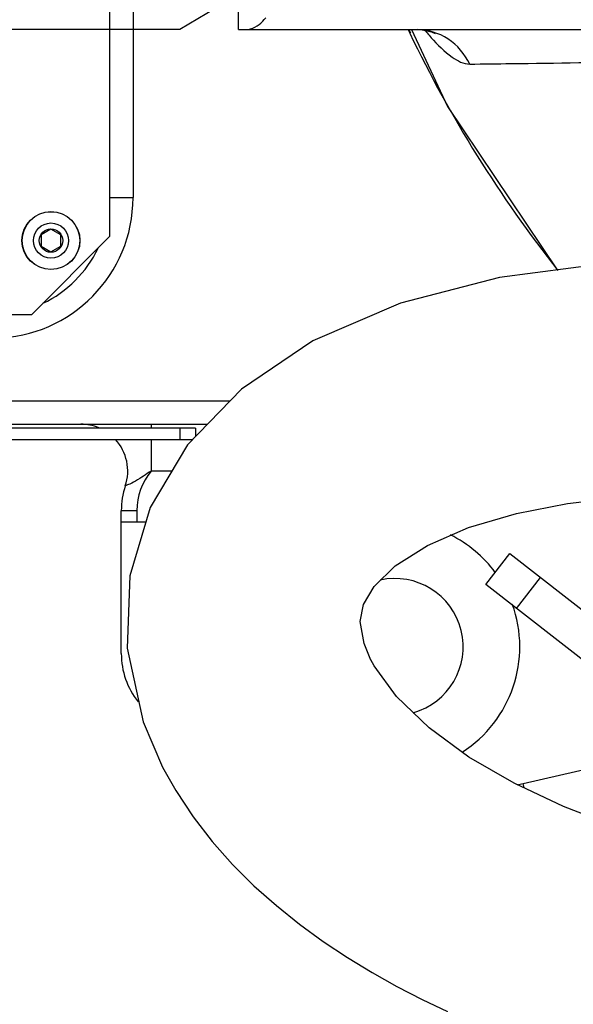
# Model space of a CAD drawing. Header units: millimetres. Extents: x 0 to 5940, y 0 to 4200.
# Tile 27 of 87: x 2521 to 2592, y 486 to 612. Entities that reach past the tile are written whole.
import ezdxf

# ---------------------------------------------------------------- set-up
doc = ezdxf.new("R2010")
doc.units = ezdxf.units.MM
doc.header["$LTSCALE"] = 326.7
doc.layers.get('0').update_dxf_attribs({"linetype": 'CONTINUOUS'})
for name, color, linetype in [('304103000015DXF_CONTINUOUS_LINE', 7, 'CONTINUOUS'), ('304103000186DXF_CONTINUOUS_LINE', 7, 'CONTINUOUS'), ('304105000085DXF_CONTINUOUS_LINE', 7, 'CONTINUOUS'), ('304105000112DXF_CONTINUOUS_LINE', 7, 'CONTINUOUS'), ('304112000076DXF_CONTINUOUS_LINE', 7, 'CONTINUOUS'), ('501024000002DXF_CONTINUOUS_LINE', 7, 'CONTINUOUS'), ('LAY0001', 7, 'CONTINUOUS'), ('XIANLAN_DXF_CONTINUOUS_LINE', 7, 'CONTINUOUS')]:
    doc.layers.add(name, color=color, linetype=linetype)

msp = doc.modelspace()

# ---------------------------------------------------------------- linework, layer by layer
at = {"color": 2, "linetype": 'Continuous'}
msp.add_circle((2718.902, 681.882), 486, dxfattribs=at)
at = {"layer": '304103000015DXF_CONTINUOUS_LINE', "color": 9, "linetype": 'Continuous'}
for p, q in [((2535.402, 658.882), (2535.402, 589.382)), ((2532.402, 589.382), (2535.402, 589.382)), ((2451.402, 563.382), (2547.817, 563.382)), ((2537.717, 560.382), (2537.717, 559.882)), ((2537.717, 558.382), (2537.717, 554.382)), ((2540.368, 554.382), (2537.717, 554.382)), ((2535.902, 549.308), (2533.902, 549.308)), ((2535.902, 549.308), (2535.902, 547.882)), ((2585.312, 514.394), (2598.913, 517.534)), ((2585.444, 513.825), (2585.312, 514.394))]:
    msp.add_line(p, q, dxfattribs=at)
at = {"layer": '304103000015DXF_CONTINUOUS_LINE', "color": 7, "linetype": 'Continuous'}
for p, q in [((2451.402, 560.382), (2544.921, 560.382)), ((2533.902, 531.024), (2533.902, 549.308)), ((2533.902, 547.882), (2537.044, 547.882))]:
    msp.add_line(p, q, dxfattribs=at)
at = {"layer": '304103000015DXF_CONTINUOUS_LINE', "color": 9, "linetype": 'Continuous'}
for centre, radius, start, end in [((2517.402, 589.382), 18, 270.99862, 360), ((2543.902, 549.308), 8, 140.63939, 180), ((2580.813, 533.882), 20, 280.77832, 283)]:
    msp.add_arc(centre, radius, start, end, dxfattribs=at)
at = {"layer": '304103000015DXF_CONTINUOUS_LINE', "color": 7, "linetype": 'Continuous'}
for centre, radius, start, end in [((2517.402, 589.382), 15, 295.57201, 334.42831), ((2528.728, 554.382), 6, 67.63406, 90), ((2528.727, 554.382), 6, 341.51195, 42.43134), ((2543.902, 549.308), 10, 161.51239, 180), ((2568.902, 531.882), 16, 36.46875, 63.56103), ((2568.902, 531.882), 8.75, 285.47128, 102.38821), ((2568.902, 531.882), 16, 302.56967, 20.04088), ((2543.902, 531.024), 10, 180, 218.21442)]:
    msp.add_arc(centre, radius, start, end, dxfattribs=at)
at = {"layer": '304103000015DXF_CONTINUOUS_LINE', "color": 9, "linetype": 'Continuous'}
msp.add_open_spline([(2537.717, 554.382), (2537.059, 553.943), (2536.224, 553.366), (2534.942, 552.659), (2534.663, 552.608), (2534.397, 552.446), (2534.418, 552.479)], degree=3, knots=[0, 0, 0, 0, 0.6213105, 0.8854156, 0.96961, 1, 1, 1, 1], dxfattribs=at)
at = {"layer": '304103000186DXF_CONTINUOUS_LINE', "color": 7, "linetype": 'Continuous'}
for p, q in [((2548.902, 610.882), (2548.902, 632.882)), ((2548.902, 610.939), (2549.729, 610.882)), ((2548.902, 610.882), (2594.655, 610.882))]:
    msp.add_line(p, q, dxfattribs=at)
at = {"layer": '304103000186DXF_CONTINUOUS_LINE', "color": 9, "linetype": 'Continuous'}
for p, q in [((2570.611, 610.837), (2570.808, 610.426)), ((2570.705, 610.882), (2570.903, 610.471))]:
    msp.add_line(p, q, dxfattribs=at)
at = {"layer": '304103000186DXF_CONTINUOUS_LINE', "color": 7, "linetype": 'Continuous'}
for points in [[(2571.06, 610.882), (2575.635, 601.048), (2589.675, 580.127)], [(2571.75, 610.882), (2572.397, 610.847), (2573.594, 610.582), (2574.051, 610.386)]]:
    msp.add_lwpolyline(points, dxfattribs=at)
at = {"layer": '304103000186DXF_CONTINUOUS_LINE', "color": 9, "linetype": 'Continuous'}
for centre, radius, start, end in [((2719.466, 682.129), 165.047, 205.74992, 218.19622), ((2594.258, 628.079), 27.586, 218.67242, 218.98299), ((2593.657, 627.591), 26.812, 218.98105, 219.69595), ((2592.171, 626.35), 24.875, 219.68103, 221.55226)]:
    msp.add_arc(centre, radius, start, end, dxfattribs=at)
for points, knots in [([(2549.73, 610.882), (2549.969, 610.882), (2551.02, 611.022), (2551.913, 611.761), (2552.397, 612.409)], [0, 0, 0, 0, 0.2275426, 1, 1, 1, 1]), ([(2578.491, 606.469), (2577.884, 607.751), (2575.98, 610.02), (2573.125, 610.882), (2571.745, 610.882)], [0, 0, 0, 0, 0.5069933, 1, 1, 1, 1]), ([(2573.556, 609.85), (2574.368, 608.934), (2575.785, 607.539), (2577.689, 606.459), (2578.491, 606.469)], [0, 0, 0, 0, 0.6042805, 1, 1, 1, 1]), ([(2578.491, 606.469), (2580.257, 606.491), (2587.786, 606.586), (2595.316, 606.692), (2601.08, 606.779)], [0, 0, 0, 0, 0.2344949, 1, 1, 1, 1])]:
    msp.add_open_spline(points, degree=3, knots=knots, dxfattribs=at)
at = {"layer": '304105000085DXF_CONTINUOUS_LINE', "color": 7, "linetype": 'Continuous'}
for p, q in [((2580.543, 539.881), (2583.621, 543.821)), ((2583.621, 543.821), (2607.852, 524.89)), ((2606.312, 519.749), (2580.543, 539.881))]:
    msp.add_line(p, q, dxfattribs=at)
at = {"layer": '304105000085DXF_CONTINUOUS_LINE', "color": 9, "linetype": 'Continuous'}
msp.add_line((2584.483, 536.803), (2587.561, 540.743), dxfattribs=at)
at = {"layer": '304105000112DXF_CONTINUOUS_LINE', "color": 7, "linetype": 'Continuous'}
for p, q in [((2532.402, 647.371), (2532.402, 584.382)), ((2532.402, 584.382), (2522.402, 574.382)), ((2522.402, 574.382), (2462.402, 574.382))]:
    msp.add_line(p, q, dxfattribs=at)
at = {"layer": '304112000076DXF_CONTINUOUS_LINE', "color": 7, "linetype": 'Continuous'}
for p, q in [((2543.402, 559.882), (2468.402, 559.882)), ((2543.402, 559.882), (2543.402, 558.808)), ((2542.99, 558.382), (2468.402, 558.382))]:
    msp.add_line(p, q, dxfattribs=at)
at = {"layer": '304112000076DXF_CONTINUOUS_LINE', "color": 9, "linetype": 'Continuous'}
msp.add_line((2541.402, 559.882), (2541.402, 558.382), dxfattribs=at)
at = {"layer": '501024000002DXF_CONTINUOUS_LINE', "color": 7, "linetype": 'Continuous'}
for p, q in [((2524.902, 585.325), (2523.652, 584.603)), ((2526.152, 584.603), (2524.902, 585.325)), ((2523.652, 584.603), (2523.652, 583.16)), ((2526.152, 583.16), (2526.152, 584.603)), ((2523.652, 583.16), (2524.902, 582.438)), ((2524.902, 582.438), (2526.152, 583.16))]:
    msp.add_line(p, q, dxfattribs=at)
for radius in [3.708, 2.25, 1.5]:
    msp.add_circle((2524.902, 583.882), radius, dxfattribs=at)
at = {"layer": '501024000002DXF_CONTINUOUS_LINE', "color": 9, "linetype": 'Continuous'}
msp.add_circle((2524.902, 583.882), 3.692, dxfattribs=at)
at = {"layer": 'LAY0001', "color": 4, "linetype": 'Continuous'}
for p, q in [((2591.402, 640.882), (2541.402, 610.882)), ((2541.402, 610.882), (2481.402, 610.882))]:
    msp.add_line(p, q, dxfattribs=at)
at = {"layer": 'XIANLAN_DXF_CONTINUOUS_LINE', "color": 7, "linetype": 'Continuous'}
for points in [[(2607.739, 581.382), (2595.999, 580.952), (2582.303, 579.167), (2569.623, 575.875), (2558.428, 571.043), (2549.266, 564.882), (2542.361, 557.73), (2537.595, 549.724), (2534.978, 540.982), (2534.636, 531.707), (2536.684, 522.28), (2539.184, 516.468)], [(2565.856, 530.186), (2564.962, 532.294), (2564.488, 535.141), (2564.916, 537.31), (2566.274, 539.615), (2568.963, 542.236), (2573.07, 544.854), (2578.355, 547.15), (2584.476, 548.959), (2591.001, 550.218), (2597.594, 550.98), (2604.09, 551.332), (2607.74, 551.382)], [(2598.902, 508.323), (2597.224, 508.851), (2590.503, 511.44), (2584.183, 514.419), (2578.399, 517.784), (2573.289, 521.534), (2569.127, 525.541), (2566.251, 529.465), (2565.846, 530.205)], [(2539.181, 516.475), (2540.861, 513.483), (2543.096, 510.115), (2545.534, 506.971), (2548.139, 504.043), (2550.884, 501.313), (2553.745, 498.769), (2556.704, 496.396), (2559.741, 494.184), (2562.842, 492.122), (2565.993, 490.202), (2569.181, 488.416), (2572.396, 486.755), (2575.629, 485.214)]]:
    msp.add_lwpolyline(points, dxfattribs=at)

doc.saveas('drawing.dxf')
